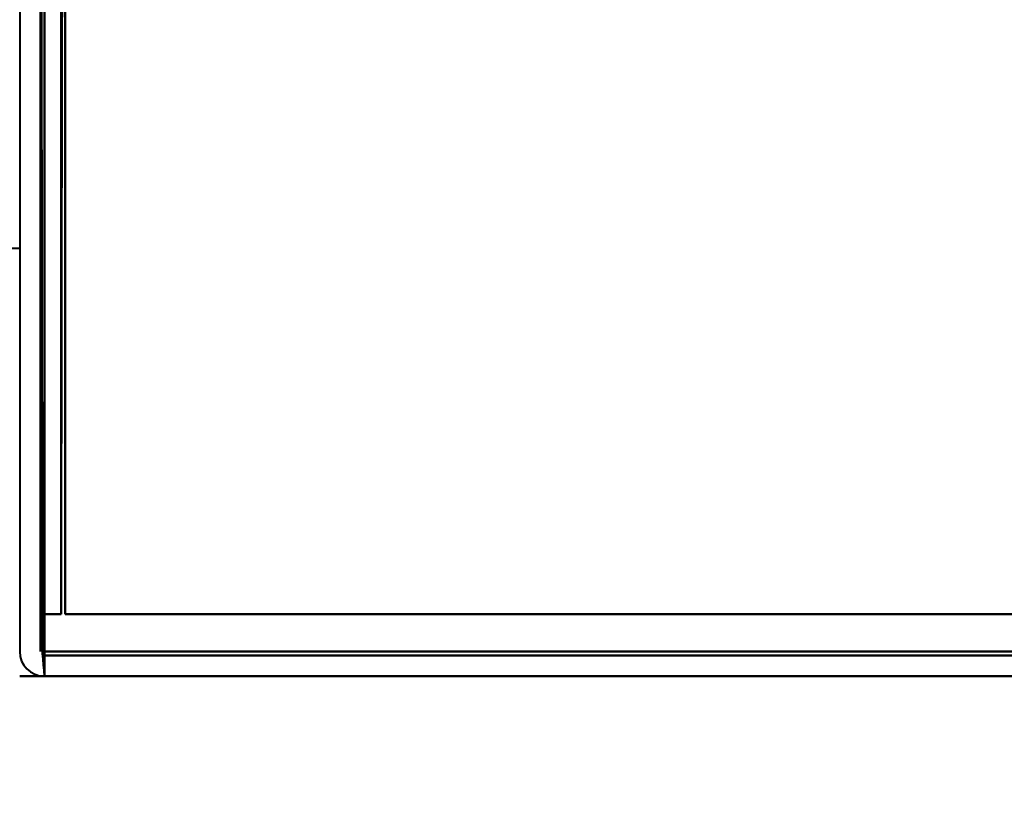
# Model space of a CAD drawing. Header units: millimetres. Extents: x -747 to 747, y -1110 to 610.
# Tile 11 of 93: x -585 to -561, y -373 to -354. Entities that reach past the tile are written whole.
import ezdxf

# ---------------------------------------------------------------- set-up
doc = ezdxf.new("R2010")
doc.units = ezdxf.units.MM
doc.layers.add('A-GENM', color=13, linetype='Continuous', lineweight=40)
doc.layers.add('G-IMPT', color=8, linetype='Continuous', lineweight=40)

# ---------------------------------------------------------------- blocks, each defined once
blk = doc.blocks.new('Maintenance r21 - Maintenance r21-755170-Niveau de réf_')
at = {"layer": 'A-GENM'}
for p, q in [((-585, -370), (585, -370)), ((585, -370), (-585, -370))]:
    blk.add_line(p, q, dxfattribs=at)
blk = doc.blocks.new('NEXA 1000 CALQUES_dwg-755156-Niveau de réf_')
at = {"layer": 'G-IMPT'}
for p, q in [((-584.4, -369), (-584.4, -368.4)), ((-584.4, -369), (-584.4, -368.4)), ((-584.4, -368.4), (-584.4, -369)), ((-584.4, -368.4), (-584.4, -369)), ((-584.4, -369), (-178.6, -369))]:
    blk.add_line(p, q, dxfattribs=at)
at = {"layer": 'G-IMPT', "flags": 128}
for points in [[(-584, -367.5), (-583.987, -359.263), (-583.975, -351.025), (-583.962, -342.788), (-583.95, -334.55)], [(-583.95, -334.55), (-583.962, -342.788), (-583.975, -351.025), (-583.987, -359.263), (-584, -367.5)], [(-584, -334.6), (-584, -342.825), (-584, -351.05), (-584, -359.275), (-584, -367.5)], [(-584, -367.5), (-584, -359.275), (-584, -351.05), (-584, -342.825), (-584, -334.6)], [(-583.9, -334.55), (-583.9, -342.788), (-583.9, -351.025), (-583.9, -359.263), (-583.9, -367.5)], [(-583.9, -367.5), (-583.9, -359.263), (-583.9, -351.025), (-583.9, -342.788), (-583.9, -334.55)], [(-583.9, -367.5), (-583.9, -359.275), (-583.9, -351.05), (-583.9, -342.825), (-583.9, -334.6)], [(-583.9, -334.6), (-583.9, -342.825), (-583.9, -351.05), (-583.9, -359.275), (-583.9, -367.5)], [(-585, -336), (-585, -344.1), (-585, -352.2), (-585, -360.3), (-585, -368.4)], [(-584.5, -336), (-584.5, -343.875), (-584.5, -351.75), (-584.5, -359.625), (-584.5, -367.5)], [(-584.5, -367.5), (-584.5, -359.625), (-584.5, -351.75), (-584.5, -343.875), (-584.5, -336)], [(-584.5, -336), (-584.5, -343.875), (-584.5, -351.75), (-584.5, -359.625), (-584.5, -367.5)], [(-584.5, -367.5), (-584.5, -359.625), (-584.5, -351.75), (-584.5, -343.875), (-584.5, -336)], [(-584.5, -336), (-584.5, -344.1), (-584.5, -352.2), (-584.5, -360.3), (-584.5, -368.4)], [(-584.5, -368.4), (-584.5, -360.3), (-584.5, -352.2), (-584.5, -344.1), (-584.5, -336)], [(-584.45, -368.45), (-584.462, -360.338), (-584.475, -352.225), (-584.487, -344.113), (-584.5, -336)], [(-584.5, -336), (-584.487, -344.113), (-584.475, -352.225), (-584.462, -360.338), (-584.45, -368.45)], [(-584.4, -368.4), (-584.4, -360.3), (-584.4, -352.2), (-584.4, -344.1), (-584.4, -336)], [(-584.4, -336), (-584.4, -344.1), (-584.4, -352.2), (-584.4, -360.3), (-584.4, -368.4)], [(-584.4, -368.4), (-584.4, -360.3), (-584.4, -352.2), (-584.4, -344.1), (-584.4, -336)], [(-584.4, -336), (-584.4, -344.1), (-584.4, -352.2), (-584.4, -360.3), (-584.4, -368.4)], [(-584.4, -368.4), (-584.4, -360.3), (-584.4, -352.2), (-584.4, -344.1), (-584.4, -336)], [(-584.4, -336), (-584.4, -344.113), (-584.4, -352.225), (-584.4, -360.338), (-584.4, -368.45)], [(-584.4, -368.45), (-584.4, -360.338), (-584.4, -352.225), (-584.4, -344.113), (-584.4, -336)], [(-584.4, -336), (-584.4, -344.1), (-584.4, -352.2), (-584.4, -360.3), (-584.4, -368.4)], [(-583.9, -367.5), (-583.9, -359.625), (-583.9, -351.75), (-583.9, -343.875), (-583.9, -336)], [(-583.9, -336), (-583.9, -343.875), (-583.9, -351.75), (-583.9, -359.625), (-583.9, -367.5)], [(-583.9, -336), (-583.9, -343.875), (-583.9, -351.75), (-583.9, -359.625), (-583.9, -367.5)], [(-583.9, -367.5), (-583.9, -359.625), (-583.9, -351.75), (-583.9, -343.875), (-583.9, -336)], [(-604.861, -358.665), (-599.896, -358.665), (-594.93, -358.665), (-589.965, -358.665), (-585, -358.665)], [(-584.5, -367.5), (-584.375, -367.5), (-584.25, -367.5), (-584.125, -367.5), (-584, -367.5)], [(-584, -367.5), (-584.125, -367.5), (-584.25, -367.5), (-584.375, -367.5), (-584.5, -367.5)], [(-584.5, -367.5), (-584.375, -367.5), (-584.25, -367.5), (-584.125, -367.5), (-584, -367.5)], [(-584, -367.5), (-584.125, -367.5), (-584.25, -367.5), (-584.375, -367.5), (-584.5, -367.5)], [(-179.1, -367.5), (-280.3, -367.5), (-381.5, -367.5), (-482.7, -367.5), (-583.9, -367.5)], [(-583.9, -367.5), (-482.7, -367.5), (-381.5, -367.5), (-280.3, -367.5), (-179.1, -367.5)], [(-583.9, -367.5), (-482.7, -367.5), (-381.5, -367.5), (-280.3, -367.5), (-179.1, -367.5)], [(-179.1, -367.5), (-280.3, -367.5), (-381.5, -367.5), (-482.7, -367.5), (-583.9, -367.5)], [(-179.1, -367.5), (-280.3, -367.5), (-381.5, -367.5), (-482.7, -367.5), (-583.9, -367.5)], [(-583.9, -367.5), (-482.7, -367.5), (-381.5, -367.5), (-280.3, -367.5), (-179.1, -367.5)], [(-583.9, -367.5), (-482.7, -367.5), (-381.5, -367.5), (-280.3, -367.5), (-179.1, -367.5)], [(-179.1, -367.5), (-280.3, -367.5), (-381.5, -367.5), (-482.7, -367.5), (-583.9, -367.5)], [(-584.4, -369), (-584.412, -368.863), (-584.425, -368.725), (-584.437, -368.588), (-584.45, -368.45)], [(-584.45, -368.45), (-584.437, -368.588), (-584.425, -368.725), (-584.412, -368.863), (-584.4, -369)], [(-178.6, -368.4), (-280.05, -368.4), (-381.5, -368.4), (-482.95, -368.4), (-584.4, -368.4)], [(-584.4, -368.4), (-482.95, -368.4), (-381.5, -368.4), (-280.05, -368.4), (-178.6, -368.4)], [(-178.6, -368.4), (-280.05, -368.4), (-381.5, -368.4), (-482.95, -368.4), (-584.4, -368.4)], [(-584.4, -368.4), (-482.95, -368.4), (-381.5, -368.4), (-280.05, -368.4), (-178.6, -368.4)], [(-178.6, -368.4), (-280.05, -368.4), (-381.5, -368.4), (-482.95, -368.4), (-584.4, -368.4)], [(-584.4, -368.4), (-482.95, -368.4), (-381.5, -368.4), (-280.05, -368.4), (-178.6, -368.4)], [(-584.4, -368.45), (-584.4, -368.588), (-584.4, -368.725), (-584.4, -368.863), (-584.4, -369)], [(-584.4, -369), (-584.4, -368.863), (-584.4, -368.725), (-584.4, -368.588), (-584.4, -368.45)], [(-178.6, -368.5), (-280.05, -368.5), (-381.5, -368.5), (-482.95, -368.5), (-584.4, -368.5)], [(-584.4, -368.5), (-482.95, -368.5), (-381.5, -368.5), (-280.05, -368.5), (-178.6, -368.5)], [(-584.4, -369), (-482.95, -369), (-381.5, -369), (-280.05, -369), (-178.6, -369)], [(-178.6, -369), (-280.05, -369), (-381.5, -369), (-482.95, -369), (-584.4, -369)], [(-584.4, -369), (-482.95, -369), (-381.5, -369), (-280.05, -369), (-178.6, -369)], [(-178.6, -369), (-280.05, -369), (-381.5, -369), (-482.95, -369), (-584.4, -369)]]:
    blk.add_lwpolyline(points, dxfattribs=at)
at = {"layer": 'G-IMPT'}
blk.add_arc((-584.4, -368.4), 0.6, 180, 270, dxfattribs=at)
blk.add_arc((-584.4, -368.4), 0.6, 180, 270, dxfattribs=at)
blk.add_arc((-584.4, -368.4), 0.6, 180, 270, dxfattribs=at)
blk.add_arc((-584.4, -368.4), 0.6, 180, 270, dxfattribs=at)

msp = doc.modelspace()

# ---------------------------------------------------------------- linework, layer by layer
at = {"color": 94, "lineweight": 30}
msp.add_circle((0, 0.5), 609.6, dxfattribs=at)

# ---------------------------------------------------------------- block references
at = {"layer": 'A-GENM'}
msp.add_blockref('Maintenance r21 - Maintenance r21-755170-Niveau de réf_', (0, 0), dxfattribs=at)
at = {"layer": 'G-IMPT'}
msp.add_blockref('NEXA 1000 CALQUES_dwg-755156-Niveau de réf_', (0, -1), dxfattribs=at)

doc.saveas('drawing.dxf')
